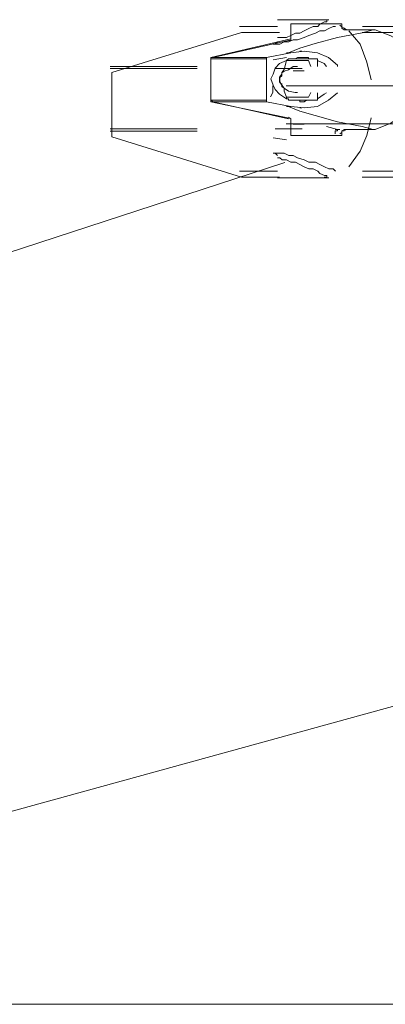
# Model space of a CAD drawing. Extents: x 44 to 177, y -263 to -14.
# Tile 60 of 256: x 88.51 to 91.61, y -189.9 to -181.54. Entities that reach past the tile are written whole.
import ezdxf

# ---------------------------------------------------------------- set-up
doc = ezdxf.new("R2010")
doc.units = 0
doc.header["$MEASUREMENT"] = 0
doc.layers.add('Livello 1', color=7, linetype='Continuous', lineweight=0)

# ---------------------------------------------------------------- blocks, each defined once
blk = doc.blocks.new('Block_0')
at = {"layer": 'Livello 1', "color": 250, "lineweight": 9, "true_color": 0x333333}
for points, knots in [([(90.6982, -181.5923), (90.6982, -181.5923), (90.6792, -181.5923), (90.6792, -181.5923), (90.6792, -181.5923), (90.5472, -181.5923), (90.5472, -181.5923), (90.5472, -181.5923), (90.4522, -181.5923), (90.4522, -181.5923), (90.4522, -181.5923), (90.3952, -181.5923), (90.3952, -181.5923), (90.3952, -181.5923), (90.3762, -181.5923), (90.3762, -181.5923)], [0, 0, 0, 0, 1, 1, 1, 2, 2, 2, 3, 3, 3, 4, 4, 4, 5, 5, 5, 5]), ([(91.1902, -181.5923), (91.1902, -181.5923), (91.1712, -181.5923), (91.1712, -181.5923), (91.1712, -181.5923), (91.1342, -181.6113), (91.1342, -181.6113), (91.1342, -181.6113), (91.0962, -181.6303), (91.0962, -181.6303), (91.0962, -181.6303), (91.0582, -181.6303), (91.0582, -181.6303), (91.0582, -181.6303), (91.0202, -181.6493), (91.0202, -181.6493), (91.0202, -181.6493), (90.9632, -181.6683), (90.9632, -181.6683), (90.9632, -181.6683), (90.9252, -181.6863), (90.9252, -181.6863), (90.9252, -181.6863), (90.8682, -181.7053), (90.8682, -181.7053), (90.8682, -181.7053), (90.8312, -181.7053), (90.8312, -181.7053), (90.8312, -181.7053), (90.7932, -181.7243), (90.7932, -181.7243), (90.7932, -181.7243), (90.7552, -181.7243), (90.7552, -181.7243), (90.7552, -181.7243), (90.7172, -181.7433), (90.7172, -181.7433), (90.7172, -181.7433), (90.6982, -181.7433), (90.6982, -181.7433), (90.6982, -181.7433), (90.6792, -181.7433), (90.6792, -181.7433), (90.6792, -181.7433), (90.6602, -181.7433), (90.6602, -181.7433), (90.6602, -181.7433), (90.6792, -181.7433), (90.6792, -181.7433), (90.6792, -181.7433), (90.6982, -181.7243), (90.6982, -181.7243)], [0, 0, 0, 0, 1, 1, 1, 2, 2, 2, 3, 3, 3, 4, 4, 4, 5, 5, 5, 6, 6, 6, 7, 7, 7, 8, 8, 8, 9, 9, 9, 10, 10, 10, 11, 11, 11, 12, 12, 12, 13, 13, 13, 14, 14, 14, 15, 15, 15, 16, 16, 16, 17, 17, 17, 17]), ([(91.1342, -181.5353), (91.1342, -181.5353), (91.1342, -181.5353), (91.1342, -181.5353), (91.1342, -181.5353), (91.0962, -181.5353), (91.0962, -181.5353), (91.0962, -181.5353), (91.0392, -181.5353), (91.0392, -181.5353), (91.0392, -181.5353), (90.9632, -181.5353), (90.9632, -181.5353), (90.9632, -181.5353), (90.8872, -181.5353), (90.8872, -181.5353), (90.8872, -181.5353), (90.8122, -181.5353), (90.8122, -181.5353), (90.8122, -181.5353), (90.7362, -181.5353), (90.7362, -181.5353), (90.7362, -181.5353), (90.7172, -181.5353), (90.7172, -181.5353), (90.7172, -181.5353), (90.6982, -181.5353), (90.6982, -181.5353)], [0, 0, 0, 0, 1, 1, 1, 2, 2, 2, 3, 3, 3, 4, 4, 4, 5, 5, 5, 6, 6, 6, 7, 7, 7, 8, 8, 8, 9, 9, 9, 9]), ([(90.6982, -181.6863), (90.6982, -181.6863), (90.6982, -181.6863), (90.6982, -181.6863), (90.6982, -181.6863), (90.7172, -181.6863), (90.7172, -181.6863), (90.7172, -181.6863), (90.7362, -181.6863), (90.7362, -181.6863), (90.7362, -181.6863), (90.7552, -181.6863), (90.7552, -181.6863), (90.7552, -181.6863), (90.7742, -181.6863), (90.7742, -181.6863), (90.7742, -181.6863), (90.8122, -181.6683), (90.8122, -181.6683), (90.8122, -181.6683), (90.8492, -181.6493), (90.8492, -181.6493), (90.8492, -181.6493), (90.8872, -181.6493), (90.8872, -181.6493), (90.8872, -181.6493), (90.9252, -181.6303), (90.9252, -181.6303), (90.9252, -181.6303), (90.9632, -181.6113), (90.9632, -181.6113), (90.9632, -181.6113), (91.0012, -181.5923), (91.0012, -181.5923), (91.0012, -181.5923), (91.0392, -181.5923), (91.0392, -181.5923), (91.0392, -181.5923), (91.0582, -181.5733), (91.0582, -181.5733), (91.0582, -181.5733), (91.0962, -181.5543), (91.0962, -181.5543), (91.0962, -181.5543), (91.1152, -181.5543), (91.1152, -181.5543), (91.1152, -181.5543), (91.1152, -181.5353), (91.1152, -181.5353)], [0, 0, 0, 0, 1, 1, 1, 2, 2, 2, 3, 3, 3, 4, 4, 4, 5, 5, 5, 6, 6, 6, 7, 7, 7, 8, 8, 8, 9, 9, 9, 10, 10, 10, 11, 11, 11, 12, 12, 12, 13, 13, 13, 14, 14, 14, 15, 15, 15, 16, 16, 16, 16]), ([(90.8296, -181.5692), (90.8296, -181.5692), (90.8296, -181.5692), (90.8296, -181.5692), (90.8296, -181.5692), (90.8106, -181.5692), (90.8106, -181.5692), (90.8106, -181.5692), (90.8106, -181.5822), (90.8106, -181.5822)], [0, 0, 0, 0, 1, 1, 1, 2, 2, 2, 3, 3, 3, 3]), ([(90.83, -181.5694), (90.83, -181.5694), (90.848, -181.5694), (90.848, -181.5694), (90.848, -181.5694), (90.867, -181.5694), (90.867, -181.5694), (90.867, -181.5694), (90.924, -181.5694), (90.924, -181.5694), (90.924, -181.5694), (90.999, -181.5694), (90.999, -181.5694), (90.999, -181.5694), (91.075, -181.5694), (91.075, -181.5694), (91.075, -181.5694), (91.15, -181.5694), (91.15, -181.5694), (91.15, -181.5694), (91.188, -181.5694), (91.188, -181.5694), (91.188, -181.5694), (91.226, -181.5694), (91.226, -181.5694)], [0, 0, 0, 0, 1, 1, 1, 2, 2, 2, 3, 3, 3, 4, 4, 4, 5, 5, 5, 6, 6, 6, 7, 7, 7, 8, 8, 8, 8]), ([(91.2446, -181.5822), (91.2446, -181.5822), (91.2446, -181.5692), (91.2446, -181.5692), (91.2446, -181.5692), (91.2256, -181.5692), (91.2256, -181.5692)], [0, 0, 0, 0, 1, 1, 1, 2, 2, 2, 2]), ([(91.226, -181.5824), (91.226, -181.5824), (91.245, -181.5954), (91.245, -181.5954), (91.245, -181.5954), (91.245, -181.6084), (91.245, -181.6084), (91.245, -181.6084), (91.264, -181.6214), (91.264, -181.6214), (91.264, -181.6214), (91.283, -181.6214), (91.283, -181.6214), (91.283, -181.6214), (91.302, -181.6214), (91.302, -181.6214)], [0, 0, 0, 0, 1, 1, 1, 2, 2, 2, 3, 3, 3, 4, 4, 4, 5, 5, 5, 5]), ([(91.2826, -181.6212), (91.2826, -181.6212), (91.2826, -181.6212), (91.2826, -181.6212), (91.2826, -181.6212), (91.2636, -181.6082), (91.2636, -181.6082), (91.2636, -181.6082), (91.2446, -181.5952), (91.2446, -181.5952), (91.2446, -181.5952), (91.2446, -181.5822), (91.2446, -181.5822)], [0, 0, 0, 0, 1, 1, 1, 2, 2, 2, 3, 3, 3, 4, 4, 4, 4]), ([(97.3452, -181.5923), (97.3452, -181.5923), (97.0422, -181.5923), (97.0422, -181.5923), (97.0422, -181.5923), (96.3792, -181.5923), (96.3792, -181.5923), (96.3792, -181.5923), (95.7542, -181.5923), (95.7542, -181.5923), (95.7542, -181.5923), (95.1672, -181.5923), (95.1672, -181.5923), (95.1672, -181.5923), (94.5992, -181.5923), (94.5992, -181.5923), (94.5992, -181.5923), (94.0692, -181.5923), (94.0692, -181.5923), (94.0692, -181.5923), (93.5762, -181.5923), (93.5762, -181.5923), (93.5762, -181.5923), (93.1032, -181.5923), (93.1032, -181.5923), (93.1032, -181.5923), (92.6672, -181.5923), (92.6672, -181.5923), (92.6672, -181.5923), (92.2892, -181.5923), (92.2892, -181.5923), (92.2892, -181.5923), (91.9292, -181.5923), (91.9292, -181.5923), (91.9292, -181.5923), (91.6072, -181.5923), (91.6072, -181.5923), (91.6072, -181.5923), (91.4182, -181.5923), (91.4182, -181.5923)], [0, 0, 0, 0, 1, 1, 1, 2, 2, 2, 3, 3, 3, 4, 4, 4, 5, 5, 5, 6, 6, 6, 7, 7, 7, 8, 8, 8, 9, 9, 9, 10, 10, 10, 11, 11, 11, 12, 12, 12, 13, 13, 13, 13]), ([(90.7142, -181.6449), (90.7142, -181.6449), (90.6762, -181.6449), (90.6762, -181.6449), (90.6762, -181.6449), (90.5622, -181.6449), (90.5622, -181.6449), (90.5622, -181.6449), (90.4862, -181.6449), (90.4862, -181.6449), (90.4862, -181.6449), (90.4292, -181.6449), (90.4292, -181.6449), (90.4292, -181.6449), (90.3922, -181.6449), (90.3922, -181.6449)], [0, 0, 0, 0, 1, 1, 1, 2, 2, 2, 3, 3, 3, 4, 4, 4, 5, 5, 5, 5]), ([(90.773, -181.8164), (90.773, -181.8164), (90.792, -181.8164), (90.792, -181.8164), (90.792, -181.8164), (90.886, -181.7774), (90.886, -181.7774), (90.886, -181.7774), (91.018, -181.7384), (91.018, -181.7384), (91.018, -181.7384), (91.207, -181.6864), (91.207, -181.6864), (91.207, -181.6864), (91.415, -181.6474), (91.415, -181.6474)], [0, 0, 0, 0, 1, 1, 1, 2, 2, 2, 3, 3, 3, 4, 4, 4, 5, 5, 5, 5]), ([(90.8106, -181.6862), (90.8106, -181.6862), (90.8106, -181.6992), (90.8106, -181.6992), (90.8106, -181.6992), (90.8106, -181.7122), (90.8106, -181.7122), (90.8106, -181.7122), (90.7916, -181.7122), (90.7916, -181.7122)], [0, 0, 0, 0, 1, 1, 1, 2, 2, 2, 3, 3, 3, 3]), ([(91.3016, -181.6212), (91.3016, -181.6212), (91.3016, -181.6212), (91.3016, -181.6212), (91.3016, -181.6212), (91.2826, -181.6212), (91.2826, -181.6212)], [0, 0, 0, 0, 1, 1, 1, 2, 2, 2, 2]), ([(91.3042, -181.6303), (91.3042, -181.6303), (91.3992, -181.7433), (91.3992, -181.7433), (91.3992, -181.7433), (91.4552, -181.8953), (91.4552, -181.8953), (91.4552, -181.8953), (91.4932, -182.0463), (91.4932, -182.0463)], [0, 0, 0, 0, 1, 1, 1, 2, 2, 2, 3, 3, 3, 3]), ([(97.3662, -181.6449), (97.3662, -181.6449), (97.0822, -181.6449), (97.0822, -181.6449), (97.0822, -181.6449), (96.4192, -181.6449), (96.4192, -181.6449), (96.4192, -181.6449), (95.7932, -181.6449), (95.7932, -181.6449), (95.7932, -181.6449), (95.1872, -181.6449), (95.1872, -181.6449), (95.1872, -181.6449), (94.6182, -181.6449), (94.6182, -181.6449), (94.6182, -181.6449), (94.0872, -181.6449), (94.0872, -181.6449), (94.0872, -181.6449), (93.5952, -181.6449), (93.5952, -181.6449), (93.5952, -181.6449), (93.1212, -181.6449), (93.1212, -181.6449), (93.1212, -181.6449), (92.7042, -181.6449), (92.7042, -181.6449), (92.7042, -181.6449), (92.3062, -181.6449), (92.3062, -181.6449), (92.3062, -181.6449), (91.9462, -181.6449), (91.9462, -181.6449), (91.9462, -181.6449), (91.6232, -181.6449), (91.6232, -181.6449), (91.6232, -181.6449), (91.4152, -181.6449), (91.4152, -181.6449)], [0, 0, 0, 0, 1, 1, 1, 2, 2, 2, 3, 3, 3, 4, 4, 4, 5, 5, 5, 6, 6, 6, 7, 7, 7, 8, 8, 8, 9, 9, 9, 10, 10, 10, 11, 11, 11, 12, 12, 12, 13, 13, 13, 13]), ([(91.528, -181.6214), (91.528, -181.6214), (91.528, -181.6214), (91.528, -181.6214), (91.528, -181.6214), (91.509, -181.6214), (91.509, -181.6214)], [0, 0, 0, 0, 1, 1, 1, 2, 2, 2, 2]), ([(91.906, -181.9334), (91.906, -181.9334), (91.868, -181.8294), (91.868, -181.8294), (91.868, -181.8294), (91.773, -181.7384), (91.773, -181.7384), (91.773, -181.7384), (91.66, -181.6734), (91.66, -181.6734), (91.66, -181.6734), (91.528, -181.6214), (91.528, -181.6214)], [0, 0, 0, 0, 1, 1, 1, 2, 2, 2, 3, 3, 3, 4, 4, 4, 4]), ([(90.1306, -181.8552), (90.1306, -181.8552), (90.1306, -181.8552), (90.1306, -181.8552), (90.1306, -181.8552), (90.1306, -181.8682), (90.1306, -181.8682)], [0, 0, 0, 0, 1, 1, 1, 2, 2, 2, 2]), ([(90.131, -181.8684), (90.131, -181.8684), (90.131, -181.8684), (90.131, -181.8684), (90.131, -181.8684), (90.131, -181.8554), (90.131, -181.8554), (90.131, -181.8554), (90.15, -181.8554), (90.15, -181.8554)], [0, 0, 0, 0, 1, 1, 1, 2, 2, 2, 3, 3, 3, 3]), ([(90.603, -181.8554), (90.603, -181.8554), (90.603, -181.8554), (90.603, -181.8554), (90.603, -181.8554), (90.603, -181.8684), (90.603, -181.8684)], [0, 0, 0, 0, 1, 1, 1, 2, 2, 2, 2]), ([(91.207, -181.9334), (91.207, -181.9334), (91.207, -181.9204), (91.207, -181.9204), (91.207, -181.9204), (91.132, -181.8554), (91.132, -181.8554), (91.132, -181.8554), (91.037, -181.8164), (91.037, -181.8164), (91.037, -181.8164), (90.924, -181.8034), (90.924, -181.8034), (90.924, -181.8034), (90.811, -181.8164), (90.811, -181.8164)], [0, 0, 0, 0, 1, 1, 1, 2, 2, 2, 3, 3, 3, 4, 4, 4, 5, 5, 5, 5]), ([(90.962, -181.8684), (90.962, -181.8684), (90.962, -181.8554), (90.962, -181.8554), (90.962, -181.8554), (90.943, -181.8554), (90.943, -181.8554), (90.943, -181.8554), (90.924, -181.8554), (90.924, -181.8554), (90.924, -181.8554), (90.905, -181.8554), (90.905, -181.8554), (90.905, -181.8554), (90.886, -181.8554), (90.886, -181.8554), (90.886, -181.8554), (90.867, -181.8554), (90.867, -181.8554), (90.867, -181.8554), (90.848, -181.8684), (90.848, -181.8684)], [0, 0, 0, 0, 1, 1, 1, 2, 2, 2, 3, 3, 3, 4, 4, 4, 5, 5, 5, 6, 6, 6, 7, 7, 7, 7]), ([(89.2782, -181.9323), (89.2782, -181.9323), (89.2782, -181.9323), (89.2782, -181.9323), (89.2782, -181.9323), (89.3162, -181.9323), (89.3162, -181.9323), (89.3162, -181.9323), (89.3722, -181.9323), (89.3722, -181.9323), (89.3722, -181.9323), (89.4862, -181.9323), (89.4862, -181.9323), (89.4862, -181.9323), (89.6192, -181.9323), (89.6192, -181.9323), (89.6192, -181.9323), (89.8082, -181.9323), (89.8082, -181.9323), (89.8082, -181.9323), (90.0162, -181.9323), (90.0162, -181.9323)], [0, 0, 0, 0, 1, 1, 1, 2, 2, 2, 3, 3, 3, 4, 4, 4, 5, 5, 5, 6, 6, 6, 7, 7, 7, 7]), ([(90.773, -181.8814), (90.773, -181.8814), (90.716, -181.9074), (90.716, -181.9074), (90.716, -181.9074), (90.678, -181.9464), (90.678, -181.9464), (90.678, -181.9464), (90.66, -181.9984), (90.66, -181.9984), (90.66, -181.9984), (90.641, -182.0374), (90.641, -182.0374), (90.641, -182.0374), (90.66, -182.0904), (90.66, -182.0904), (90.66, -182.0904), (90.678, -182.1294), (90.678, -182.1294), (90.678, -182.1294), (90.716, -182.1684), (90.716, -182.1684), (90.716, -182.1684), (90.773, -182.2074), (90.773, -182.2074)], [0, 0, 0, 0, 1, 1, 1, 2, 2, 2, 3, 3, 3, 4, 4, 4, 5, 5, 5, 6, 6, 6, 7, 7, 7, 8, 8, 8, 8]), ([(90.7536, -181.9732), (90.7536, -181.9732), (90.7916, -181.9602), (90.7916, -181.9602), (90.7916, -181.9602), (90.8296, -181.9342), (90.8296, -181.9342), (90.8296, -181.9342), (90.8676, -181.9342), (90.8676, -181.9342)], [0, 0, 0, 0, 1, 1, 1, 2, 2, 2, 3, 3, 3, 3]), ([(90.773, -181.8814), (90.773, -181.8814), (90.773, -181.8814), (90.773, -181.8814), (90.773, -181.8814), (90.792, -181.8684), (90.792, -181.8684), (90.792, -181.8684), (90.811, -181.8684), (90.811, -181.8684)], [0, 0, 0, 0, 1, 1, 1, 2, 2, 2, 3, 3, 3, 3]), ([(90.848, -181.8684), (90.848, -181.8684), (90.924, -181.8684), (90.924, -181.8684), (90.924, -181.8684), (90.962, -181.8684), (90.962, -181.8684)], [0, 0, 0, 0, 1, 1, 1, 2, 2, 2, 2]), ([(91.018, -181.8684), (91.018, -181.8684), (91.018, -181.8684), (91.018, -181.8684), (91.018, -181.8684), (91.037, -181.8684), (91.037, -181.8684), (91.037, -181.8684), (91.037, -181.8814), (91.037, -181.8814)], [0, 0, 0, 0, 1, 1, 1, 2, 2, 2, 3, 3, 3, 3]), ([(91.113, -181.9334), (91.113, -181.9334), (91.094, -181.9074), (91.094, -181.9074), (91.094, -181.9074), (91.037, -181.8814), (91.037, -181.8814)], [0, 0, 0, 0, 1, 1, 1, 2, 2, 2, 2]), ([(90.0162, -181.9513), (90.0162, -181.9513), (89.7892, -181.9513), (89.7892, -181.9513), (89.7892, -181.9513), (89.6192, -181.9513), (89.6192, -181.9513), (89.6192, -181.9513), (89.4672, -181.9513), (89.4672, -181.9513), (89.4672, -181.9513), (89.3722, -181.9513), (89.3722, -181.9513), (89.3722, -181.9513), (89.2972, -181.9513), (89.2972, -181.9513), (89.2972, -181.9513), (89.2782, -181.9513), (89.2782, -181.9513)], [0, 0, 0, 0, 1, 1, 1, 2, 2, 2, 3, 3, 3, 4, 4, 4, 5, 5, 5, 6, 6, 6, 6]), ([(89.2922, -181.9849), (89.2922, -181.9849), (89.2922, -181.9849), (89.2922, -181.9849), (89.2922, -181.9849), (89.2922, -182.0029), (89.2922, -182.0029)], [0, 0, 0, 0, 1, 1, 1, 2, 2, 2, 2]), ([(90.754, -181.9594), (90.754, -181.9594), (90.735, -181.9854), (90.735, -181.9854), (90.735, -181.9854), (90.735, -181.9984), (90.735, -181.9984), (90.735, -181.9984), (90.716, -182.0244), (90.716, -182.0244), (90.716, -182.0244), (90.716, -182.0374), (90.716, -182.0374), (90.716, -182.0374), (90.716, -182.0644), (90.716, -182.0644), (90.716, -182.0644), (90.735, -182.0904), (90.735, -182.0904), (90.735, -182.0904), (90.735, -182.1034), (90.735, -182.1034), (90.735, -182.1034), (90.754, -182.1164), (90.754, -182.1164)], [0, 0, 0, 0, 1, 1, 1, 2, 2, 2, 3, 3, 3, 4, 4, 4, 5, 5, 5, 6, 6, 6, 7, 7, 7, 8, 8, 8, 8]), ([(90.7166, -182.0642), (90.7166, -182.0642), (90.7166, -182.0512), (90.7166, -182.0512), (90.7166, -182.0512), (90.7166, -182.0382), (90.7166, -182.0382), (90.7166, -182.0382), (90.7166, -182.0252), (90.7166, -182.0252), (90.7166, -182.0252), (90.7346, -182.0122), (90.7346, -182.0122), (90.7346, -182.0122), (90.7346, -181.9992), (90.7346, -181.9992), (90.7346, -181.9992), (90.7346, -181.9862), (90.7346, -181.9862), (90.7346, -181.9862), (90.7536, -181.9732), (90.7536, -181.9732)], [0, 0, 0, 0, 1, 1, 1, 2, 2, 2, 3, 3, 3, 4, 4, 4, 5, 5, 5, 6, 6, 6, 7, 7, 7, 7]), ([(90.6572, -182.0979), (90.6572, -182.0979), (90.6572, -182.1549), (90.6572, -182.1549), (90.6572, -182.1549), (90.6382, -182.1919), (90.6382, -182.1919)], [0, 0, 0, 0, 1, 1, 1, 2, 2, 2, 2]), ([(90.8676, -182.1552), (90.8676, -182.1552), (90.8486, -182.1552), (90.8486, -182.1552), (90.8486, -182.1552), (90.7916, -182.1422), (90.7916, -182.1422), (90.7916, -182.1422), (90.7536, -182.1162), (90.7536, -182.1162), (90.7536, -182.1162), (90.7346, -182.0902), (90.7346, -182.0902), (90.7346, -182.0902), (90.7166, -182.0642), (90.7166, -182.0642)], [0, 0, 0, 0, 1, 1, 1, 2, 2, 2, 3, 3, 3, 4, 4, 4, 5, 5, 5, 5]), ([(96.1342, -182.0979), (96.1342, -182.0979), (95.8882, -182.0979), (95.8882, -182.0979), (95.8882, -182.0979), (95.6802, -182.0979), (95.6802, -182.0979), (95.6802, -182.0979), (95.5092, -182.0979), (95.5092, -182.0979), (95.5092, -182.0979), (95.3192, -182.0979), (95.3192, -182.0979), (95.3192, -182.0979), (94.9212, -182.0979), (94.9212, -182.0979), (94.9212, -182.0979), (94.5422, -182.0979), (94.5422, -182.0979), (94.5422, -182.0979), (93.8982, -182.0979), (93.8982, -182.0979), (93.8982, -182.0979), (93.3292, -182.0979), (93.3292, -182.0979), (93.3292, -182.0979), (92.8742, -182.0979), (92.8742, -182.0979), (92.8742, -182.0979), (92.4382, -182.0979), (92.4382, -182.0979), (92.4382, -182.0979), (92.0592, -182.0979), (92.0592, -182.0979), (92.0592, -182.0979), (91.9272, -182.0979), (91.9272, -182.0979), (91.9272, -182.0979), (91.7562, -182.0979), (91.7562, -182.0979), (91.7562, -182.0979), (91.5482, -182.0979), (91.5482, -182.0979), (91.5482, -182.0979), (91.3202, -182.0979), (91.3202, -182.0979), (91.3202, -182.0979), (91.0552, -182.0979), (91.0552, -182.0979), (91.0552, -182.0979), (90.7712, -182.0979), (90.7712, -182.0979)], [0, 0, 0, 0, 1, 1, 1, 2, 2, 2, 3, 3, 3, 4, 4, 4, 5, 5, 5, 6, 6, 6, 7, 7, 7, 8, 8, 8, 9, 9, 9, 10, 10, 10, 11, 11, 11, 12, 12, 12, 13, 13, 13, 14, 14, 14, 15, 15, 15, 16, 16, 16, 17, 17, 17, 17]), ([(90.773, -182.1944), (90.773, -182.1944), (90.754, -182.1424), (90.754, -182.1424), (90.754, -182.1424), (90.754, -182.1164), (90.754, -182.1164)], [0, 0, 0, 0, 1, 1, 1, 2, 2, 2, 2]), ([(90.811, -182.2724), (90.811, -182.2724), (90.924, -182.2854), (90.924, -182.2854), (90.924, -182.2854), (91.037, -182.2724), (91.037, -182.2724), (91.037, -182.2724), (91.132, -182.2204), (91.132, -182.2204), (91.132, -182.2204), (91.207, -182.1554), (91.207, -182.1554)], [0, 0, 0, 0, 1, 1, 1, 2, 2, 2, 3, 3, 3, 4, 4, 4, 4]), ([(91.037, -182.2074), (91.037, -182.2074), (91.094, -182.1684), (91.094, -182.1684), (91.094, -182.1684), (91.113, -182.1554), (91.113, -182.1554)], [0, 0, 0, 0, 1, 1, 1, 2, 2, 2, 2]), ([(91.528, -182.4674), (91.528, -182.4674), (91.66, -182.4154), (91.66, -182.4154), (91.66, -182.4154), (91.773, -182.3374), (91.773, -182.3374), (91.773, -182.3374), (91.868, -182.2464), (91.868, -182.2464), (91.868, -182.2464), (91.906, -182.1554), (91.906, -182.1554)], [0, 0, 0, 0, 1, 1, 1, 2, 2, 2, 3, 3, 3, 4, 4, 4, 4]), ([(90.1306, -182.2202), (90.1306, -182.2202), (90.1306, -182.2202), (90.1306, -182.2202), (90.1306, -182.2202), (90.1306, -182.2332), (90.1306, -182.2332)], [0, 0, 0, 0, 1, 1, 1, 2, 2, 2, 2]), ([(90.15, -182.2334), (90.15, -182.2334), (90.15, -182.2334), (90.15, -182.2334), (90.15, -182.2334), (90.131, -182.2204), (90.131, -182.2204)], [0, 0, 0, 0, 1, 1, 1, 2, 2, 2, 2]), ([(90.603, -182.2204), (90.603, -182.2204), (90.603, -182.2204), (90.603, -182.2204), (90.603, -182.2204), (90.603, -182.2334), (90.603, -182.2334)], [0, 0, 0, 0, 1, 1, 1, 2, 2, 2, 2]), ([(90.811, -182.2204), (90.811, -182.2204), (90.811, -182.2204), (90.811, -182.2204), (90.811, -182.2204), (90.792, -182.2204), (90.792, -182.2204), (90.792, -182.2204), (90.792, -182.2074), (90.792, -182.2074), (90.792, -182.2074), (90.773, -182.2074), (90.773, -182.2074)], [0, 0, 0, 0, 1, 1, 1, 2, 2, 2, 3, 3, 3, 4, 4, 4, 4]), ([(91.415, -182.4414), (91.415, -182.4414), (91.207, -182.4024), (91.207, -182.4024), (91.207, -182.4024), (91.018, -182.3504), (91.018, -182.3504), (91.018, -182.3504), (90.886, -182.3114), (90.886, -182.3114), (90.886, -182.3114), (90.792, -182.2724), (90.792, -182.2724), (90.792, -182.2724), (90.773, -182.2724), (90.773, -182.2724)], [0, 0, 0, 0, 1, 1, 1, 2, 2, 2, 3, 3, 3, 4, 4, 4, 5, 5, 5, 5]), ([(90.962, -182.2204), (90.962, -182.2204), (90.905, -182.2204), (90.905, -182.2204), (90.905, -182.2204), (90.848, -182.2204), (90.848, -182.2204)], [0, 0, 0, 0, 1, 1, 1, 2, 2, 2, 2]), ([(90.848, -182.2204), (90.848, -182.2204), (90.867, -182.2204), (90.867, -182.2204), (90.867, -182.2204), (90.886, -182.2204), (90.886, -182.2204), (90.886, -182.2204), (90.886, -182.2334), (90.886, -182.2334), (90.886, -182.2334), (90.905, -182.2334), (90.905, -182.2334), (90.905, -182.2334), (90.924, -182.2334), (90.924, -182.2334), (90.924, -182.2334), (90.943, -182.2204), (90.943, -182.2204), (90.943, -182.2204), (90.962, -182.2204), (90.962, -182.2204)], [0, 0, 0, 0, 1, 1, 1, 2, 2, 2, 3, 3, 3, 4, 4, 4, 5, 5, 5, 6, 6, 6, 7, 7, 7, 7]), ([(91.037, -182.2074), (91.037, -182.2074), (91.037, -182.2074), (91.037, -182.2074), (91.037, -182.2074), (91.037, -182.2204), (91.037, -182.2204), (91.037, -182.2204), (91.018, -182.2204), (91.018, -182.2204)], [0, 0, 0, 0, 1, 1, 1, 2, 2, 2, 3, 3, 3, 3]), ([(90.7916, -182.3632), (90.7916, -182.3632), (90.7916, -182.3632), (90.7916, -182.3632), (90.7916, -182.3632), (90.8106, -182.3762), (90.8106, -182.3762), (90.8106, -182.3762), (90.8106, -182.3892), (90.8106, -182.3892)], [0, 0, 0, 0, 1, 1, 1, 2, 2, 2, 3, 3, 3, 3]), ([(90.7712, -182.4189), (90.7712, -182.4189), (91.0172, -182.4189), (91.0172, -182.4189), (91.0172, -182.4189), (91.2632, -182.4189), (91.2632, -182.4189), (91.2632, -182.4189), (91.4532, -182.4189), (91.4532, -182.4189), (91.4532, -182.4189), (91.6232, -182.4189), (91.6232, -182.4189), (91.6232, -182.4189), (91.7752, -182.4189), (91.7752, -182.4189), (91.7752, -182.4189), (91.9272, -182.4189), (91.9272, -182.4189), (91.9272, -182.4189), (92.0782, -182.4189), (92.0782, -182.4189), (92.0782, -182.4189), (92.5332, -182.4189), (92.5332, -182.4189), (92.5332, -182.4189), (93.0262, -182.4189), (93.0262, -182.4189), (93.0262, -182.4189), (93.4812, -182.4189), (93.4812, -182.4189), (93.4812, -182.4189), (93.9362, -182.4189), (93.9362, -182.4189), (93.9362, -182.4189), (94.3912, -182.4189), (94.3912, -182.4189), (94.3912, -182.4189), (94.5802, -182.4189), (94.5802, -182.4189), (94.5802, -182.4189), (94.8272, -182.4189), (94.8272, -182.4189), (94.8272, -182.4189), (95.1492, -182.4189), (95.1492, -182.4189), (95.1492, -182.4189), (95.5282, -182.4189), (95.5282, -182.4189), (95.5282, -182.4189), (96.0022, -182.4189), (96.0022, -182.4189), (96.0022, -182.4189), (96.1342, -182.4189), (96.1342, -182.4189)], [0, 0, 0, 0, 1, 1, 1, 2, 2, 2, 3, 3, 3, 4, 4, 4, 5, 5, 5, 6, 6, 6, 7, 7, 7, 8, 8, 8, 9, 9, 9, 10, 10, 10, 11, 11, 11, 12, 12, 12, 13, 13, 13, 14, 14, 14, 15, 15, 15, 16, 16, 16, 17, 17, 17, 18, 18, 18, 18]), ([(91.4932, -182.3683), (91.4932, -182.3683), (91.4552, -182.5193), (91.4552, -182.5193), (91.4552, -182.5193), (91.3992, -182.6513), (91.3992, -182.6513), (91.3992, -182.6513), (91.3042, -182.7843), (91.3042, -182.7843)], [0, 0, 0, 0, 1, 1, 1, 2, 2, 2, 3, 3, 3, 3]), ([(89.2782, -182.4623), (89.2782, -182.4623), (89.2782, -182.4623), (89.2782, -182.4623), (89.2782, -182.4623), (89.2972, -182.4623), (89.2972, -182.4623), (89.2972, -182.4623), (89.3722, -182.4623), (89.3722, -182.4623), (89.3722, -182.4623), (89.4672, -182.4623), (89.4672, -182.4623), (89.4672, -182.4623), (89.6192, -182.4623), (89.6192, -182.4623), (89.6192, -182.4623), (89.7892, -182.4623), (89.7892, -182.4623), (89.7892, -182.4623), (90.0162, -182.4623), (90.0162, -182.4623)], [0, 0, 0, 0, 1, 1, 1, 2, 2, 2, 3, 3, 3, 4, 4, 4, 5, 5, 5, 6, 6, 6, 7, 7, 7, 7]), ([(90.0162, -182.4813), (90.0162, -182.4813), (89.8082, -182.4813), (89.8082, -182.4813), (89.8082, -182.4813), (89.6192, -182.4813), (89.6192, -182.4813), (89.6192, -182.4813), (89.4862, -182.4813), (89.4862, -182.4813), (89.4862, -182.4813), (89.3722, -182.4813), (89.3722, -182.4813), (89.3722, -182.4813), (89.3162, -182.4813), (89.3162, -182.4813), (89.3162, -182.4813), (89.2782, -182.4813), (89.2782, -182.4813)], [0, 0, 0, 0, 1, 1, 1, 2, 2, 2, 3, 3, 3, 4, 4, 4, 5, 5, 5, 6, 6, 6, 6]), ([(89.2922, -182.5129), (89.2922, -182.5129), (89.2922, -182.5129), (89.2922, -182.5129), (89.2922, -182.5129), (89.2922, -182.5319), (89.2922, -182.5319)], [0, 0, 0, 0, 1, 1, 1, 2, 2, 2, 2]), ([(90.8106, -182.5062), (90.8106, -182.5062), (90.8106, -182.5062), (90.8106, -182.5062), (90.8106, -182.5062), (90.8106, -182.5192), (90.8106, -182.5192), (90.8106, -182.5192), (90.8296, -182.5192), (90.8296, -182.5192)], [0, 0, 0, 0, 1, 1, 1, 2, 2, 2, 3, 3, 3, 3]), ([(91.226, -182.5194), (91.226, -182.5194), (91.226, -182.5194), (91.226, -182.5194), (91.226, -182.5194), (91.188, -182.5194), (91.188, -182.5194), (91.188, -182.5194), (91.15, -182.5194), (91.15, -182.5194), (91.15, -182.5194), (91.075, -182.5194), (91.075, -182.5194), (91.075, -182.5194), (90.999, -182.5194), (90.999, -182.5194), (90.999, -182.5194), (90.924, -182.5194), (90.924, -182.5194), (90.924, -182.5194), (90.867, -182.5194), (90.867, -182.5194), (90.867, -182.5194), (90.848, -182.5194), (90.848, -182.5194), (90.848, -182.5194), (90.83, -182.5194), (90.83, -182.5194)], [0, 0, 0, 0, 1, 1, 1, 2, 2, 2, 3, 3, 3, 4, 4, 4, 5, 5, 5, 6, 6, 6, 7, 7, 7, 8, 8, 8, 9, 9, 9, 9]), ([(91.188, -182.5064), (91.188, -182.5064), (91.188, -182.4934), (91.188, -182.4934), (91.188, -182.4934), (91.188, -182.4804), (91.188, -182.4804), (91.188, -182.4804), (91.207, -182.4804), (91.207, -182.4804), (91.207, -182.4804), (91.207, -182.4674), (91.207, -182.4674), (91.207, -182.4674), (91.226, -182.4674), (91.226, -182.4674)], [0, 0, 0, 0, 1, 1, 1, 2, 2, 2, 3, 3, 3, 4, 4, 4, 5, 5, 5, 5]), ([(91.1886, -182.4672), (91.1886, -182.4672), (91.1886, -182.4672), (91.1886, -182.4672), (91.1886, -182.4672), (91.2066, -182.4672), (91.2066, -182.4672)], [0, 0, 0, 0, 1, 1, 1, 2, 2, 2, 2]), ([(91.2256, -182.5192), (91.2256, -182.5192), (91.2256, -182.5192), (91.2256, -182.5192), (91.2256, -182.5192), (91.2446, -182.5192), (91.2446, -182.5192), (91.2446, -182.5192), (91.2446, -182.5062), (91.2446, -182.5062)], [0, 0, 0, 0, 1, 1, 1, 2, 2, 2, 3, 3, 3, 3]), ([(91.302, -182.4674), (91.302, -182.4674), (91.283, -182.4674), (91.283, -182.4674), (91.283, -182.4674), (91.264, -182.4674), (91.264, -182.4674), (91.264, -182.4674), (91.245, -182.4804), (91.245, -182.4804), (91.245, -182.4804), (91.245, -182.4934), (91.245, -182.4934), (91.245, -182.4934), (91.226, -182.5064), (91.226, -182.5064)], [0, 0, 0, 0, 1, 1, 1, 2, 2, 2, 3, 3, 3, 4, 4, 4, 5, 5, 5, 5]), ([(91.2446, -182.5062), (91.2446, -182.5062), (91.2446, -182.4932), (91.2446, -182.4932), (91.2446, -182.4932), (91.2446, -182.4802), (91.2446, -182.4802), (91.2446, -182.4802), (91.2636, -182.4802), (91.2636, -182.4802), (91.2636, -182.4802), (91.2826, -182.4672), (91.2826, -182.4672), (91.2826, -182.4672), (91.3016, -182.4672), (91.3016, -182.4672)], [0, 0, 0, 0, 1, 1, 1, 2, 2, 2, 3, 3, 3, 4, 4, 4, 5, 5, 5, 5]), ([(91.302, -182.4674), (91.302, -182.4674), (91.302, -182.4674), (91.302, -182.4674), (91.302, -182.4674), (91.283, -182.4674), (91.283, -182.4674)], [0, 0, 0, 0, 1, 1, 1, 2, 2, 2, 2]), ([(91.509, -182.4674), (91.509, -182.4674), (91.509, -182.4674), (91.509, -182.4674), (91.509, -182.4674), (91.528, -182.4674), (91.528, -182.4674)], [0, 0, 0, 0, 1, 1, 1, 2, 2, 2, 2]), ([(90.6982, -182.6893), (90.6982, -182.6893), (90.6982, -182.6893), (90.6982, -182.6893), (90.6982, -182.6893), (90.6792, -182.6703), (90.6792, -182.6703), (90.6792, -182.6703), (90.6602, -182.6703), (90.6602, -182.6703), (90.6602, -182.6703), (90.6792, -182.6703), (90.6792, -182.6703), (90.6792, -182.6703), (90.6982, -182.6703), (90.6982, -182.6703), (90.6982, -182.6703), (90.7172, -182.6703), (90.7172, -182.6703), (90.7172, -182.6703), (90.7552, -182.6703), (90.7552, -182.6703), (90.7552, -182.6703), (90.7932, -182.6893), (90.7932, -182.6893), (90.7932, -182.6893), (90.8312, -182.6893), (90.8312, -182.6893), (90.8312, -182.6893), (90.8682, -182.7083), (90.8682, -182.7083), (90.8682, -182.7083), (90.9252, -182.7273), (90.9252, -182.7273), (90.9252, -182.7273), (90.9632, -182.7463), (90.9632, -182.7463), (90.9632, -182.7463), (91.0202, -182.7463), (91.0202, -182.7463), (91.0202, -182.7463), (91.0582, -182.7653), (91.0582, -182.7653), (91.0582, -182.7653), (91.0962, -182.7843), (91.0962, -182.7843), (91.0962, -182.7843), (91.1342, -182.8033), (91.1342, -182.8033), (91.1342, -182.8033), (91.1712, -182.8033), (91.1712, -182.8033), (91.1712, -182.8033), (91.1902, -182.8223), (91.1902, -182.8223)], [0, 0, 0, 0, 1, 1, 1, 2, 2, 2, 3, 3, 3, 4, 4, 4, 5, 5, 5, 6, 6, 6, 7, 7, 7, 8, 8, 8, 9, 9, 9, 10, 10, 10, 11, 11, 11, 12, 12, 12, 13, 13, 13, 14, 14, 14, 15, 15, 15, 16, 16, 16, 17, 17, 17, 18, 18, 18, 18]), ([(91.1152, -182.8783), (91.1152, -182.8783), (91.1152, -182.8593), (91.1152, -182.8593), (91.1152, -182.8593), (91.0962, -182.8593), (91.0962, -182.8593), (91.0962, -182.8593), (91.0582, -182.8413), (91.0582, -182.8413), (91.0582, -182.8413), (91.0392, -182.8223), (91.0392, -182.8223), (91.0392, -182.8223), (91.0012, -182.8033), (91.0012, -182.8033), (91.0012, -182.8033), (90.9632, -182.8033), (90.9632, -182.8033), (90.9632, -182.8033), (90.9252, -182.7843), (90.9252, -182.7843), (90.9252, -182.7843), (90.8872, -182.7653), (90.8872, -182.7653), (90.8872, -182.7653), (90.8492, -182.7463), (90.8492, -182.7463), (90.8492, -182.7463), (90.8122, -182.7463), (90.8122, -182.7463), (90.8122, -182.7463), (90.7742, -182.7273), (90.7742, -182.7273), (90.7742, -182.7273), (90.7552, -182.7273), (90.7552, -182.7273), (90.7552, -182.7273), (90.7362, -182.7273), (90.7362, -182.7273), (90.7362, -182.7273), (90.7172, -182.7083), (90.7172, -182.7083), (90.7172, -182.7083), (90.6982, -182.7083), (90.6982, -182.7083)], [0, 0, 0, 0, 1, 1, 1, 2, 2, 2, 3, 3, 3, 4, 4, 4, 5, 5, 5, 6, 6, 6, 7, 7, 7, 8, 8, 8, 9, 9, 9, 10, 10, 10, 11, 11, 11, 12, 12, 12, 13, 13, 13, 14, 14, 14, 15, 15, 15, 15]), ([(90.3762, -182.8223), (90.3762, -182.8223), (90.3762, -182.8223), (90.3762, -182.8223), (90.3762, -182.8223), (90.3952, -182.8223), (90.3952, -182.8223), (90.3952, -182.8223), (90.4522, -182.8223), (90.4522, -182.8223), (90.4522, -182.8223), (90.5472, -182.8223), (90.5472, -182.8223), (90.5472, -182.8223), (90.6792, -182.8223), (90.6792, -182.8223), (90.6792, -182.8223), (90.6982, -182.8223), (90.6982, -182.8223)], [0, 0, 0, 0, 1, 1, 1, 2, 2, 2, 3, 3, 3, 4, 4, 4, 5, 5, 5, 6, 6, 6, 6]), ([(91.4182, -182.8223), (91.4182, -182.8223), (91.6072, -182.8223), (91.6072, -182.8223), (91.6072, -182.8223), (91.9292, -182.8223), (91.9292, -182.8223), (91.9292, -182.8223), (92.2892, -182.8223), (92.2892, -182.8223), (92.2892, -182.8223), (92.6672, -182.8223), (92.6672, -182.8223), (92.6672, -182.8223), (93.1032, -182.8223), (93.1032, -182.8223), (93.1032, -182.8223), (93.5762, -182.8223), (93.5762, -182.8223), (93.5762, -182.8223), (94.0692, -182.8223), (94.0692, -182.8223), (94.0692, -182.8223), (94.5992, -182.8223), (94.5992, -182.8223), (94.5992, -182.8223), (95.1672, -182.8223), (95.1672, -182.8223), (95.1672, -182.8223), (95.7542, -182.8223), (95.7542, -182.8223), (95.7542, -182.8223), (96.3792, -182.8223), (96.3792, -182.8223), (96.3792, -182.8223), (97.0422, -182.8223), (97.0422, -182.8223), (97.0422, -182.8223), (97.3452, -182.8223), (97.3452, -182.8223)], [0, 0, 0, 0, 1, 1, 1, 2, 2, 2, 3, 3, 3, 4, 4, 4, 5, 5, 5, 6, 6, 6, 7, 7, 7, 8, 8, 8, 9, 9, 9, 10, 10, 10, 11, 11, 11, 12, 12, 12, 13, 13, 13, 13]), ([(90.3922, -182.8719), (90.3922, -182.8719), (90.3922, -182.8719), (90.3922, -182.8719), (90.3922, -182.8719), (90.4292, -182.8719), (90.4292, -182.8719), (90.4292, -182.8719), (90.4862, -182.8719), (90.4862, -182.8719), (90.4862, -182.8719), (90.5622, -182.8719), (90.5622, -182.8719), (90.5622, -182.8719), (90.6762, -182.8719), (90.6762, -182.8719), (90.6762, -182.8719), (90.7142, -182.8719), (90.7142, -182.8719)], [0, 0, 0, 0, 1, 1, 1, 2, 2, 2, 3, 3, 3, 4, 4, 4, 5, 5, 5, 6, 6, 6, 6]), ([(90.6982, -182.8783), (90.6982, -182.8783), (90.7172, -182.8783), (90.7172, -182.8783), (90.7172, -182.8783), (90.7362, -182.8783), (90.7362, -182.8783), (90.7362, -182.8783), (90.8122, -182.8783), (90.8122, -182.8783), (90.8122, -182.8783), (90.8872, -182.8783), (90.8872, -182.8783), (90.8872, -182.8783), (90.9632, -182.8783), (90.9632, -182.8783), (90.9632, -182.8783), (91.0392, -182.8783), (91.0392, -182.8783), (91.0392, -182.8783), (91.0962, -182.8783), (91.0962, -182.8783), (91.0962, -182.8783), (91.1342, -182.8783), (91.1342, -182.8783)], [0, 0, 0, 0, 1, 1, 1, 2, 2, 2, 3, 3, 3, 4, 4, 4, 5, 5, 5, 6, 6, 6, 7, 7, 7, 8, 8, 8, 8]), ([(91.1342, -182.8783), (91.1342, -182.8783), (91.1342, -182.8783), (91.1342, -182.8783), (91.1342, -182.8783), (91.1152, -182.8783), (91.1152, -182.8783)], [0, 0, 0, 0, 1, 1, 1, 2, 2, 2, 2]), ([(91.4152, -182.8719), (91.4152, -182.8719), (91.6232, -182.8719), (91.6232, -182.8719), (91.6232, -182.8719), (91.9462, -182.8719), (91.9462, -182.8719), (91.9462, -182.8719), (92.3062, -182.8719), (92.3062, -182.8719), (92.3062, -182.8719), (92.7042, -182.8719), (92.7042, -182.8719), (92.7042, -182.8719), (93.1212, -182.8719), (93.1212, -182.8719), (93.1212, -182.8719), (93.5952, -182.8719), (93.5952, -182.8719), (93.5952, -182.8719), (94.0872, -182.8719), (94.0872, -182.8719), (94.0872, -182.8719), (94.6182, -182.8719), (94.6182, -182.8719), (94.6182, -182.8719), (95.1872, -182.8719), (95.1872, -182.8719), (95.1872, -182.8719), (95.7932, -182.8719), (95.7932, -182.8719), (95.7932, -182.8719), (96.4192, -182.8719), (96.4192, -182.8719), (96.4192, -182.8719), (97.0822, -182.8719), (97.0822, -182.8719), (97.0822, -182.8719), (97.3662, -182.8719), (97.3662, -182.8719)], [0, 0, 0, 0, 1, 1, 1, 2, 2, 2, 3, 3, 3, 4, 4, 4, 5, 5, 5, 6, 6, 6, 7, 7, 7, 8, 8, 8, 9, 9, 9, 10, 10, 10, 11, 11, 11, 12, 12, 12, 13, 13, 13, 13]), ([(102.4127, -189.9006), (102.4127, -189.9006), (101.1037, -189.9006), (101.1037, -189.9006), (101.1037, -189.9006), (99.8137, -189.9006), (99.8137, -189.9006), (99.8137, -189.9006), (98.5237, -189.9006), (98.5237, -189.9006), (98.5237, -189.9006), (97.2527, -189.9006), (97.2527, -189.9006), (97.2527, -189.9006), (96.0007, -189.9006), (96.0007, -189.9006), (96.0007, -189.9006), (94.7677, -189.9006), (94.7677, -189.9006), (94.7677, -189.9006), (93.5537, -189.9006), (93.5537, -189.9006), (93.5537, -189.9006), (92.3587, -189.9006), (92.3587, -189.9006), (92.3587, -189.9006), (91.1827, -189.9006), (91.1827, -189.9006), (91.1827, -189.9006), (90.0257, -189.9006), (90.0257, -189.9006), (90.0257, -189.9006), (88.8867, -189.9006), (88.8867, -189.9006), (88.8867, -189.9006), (87.7677, -189.9006), (87.7677, -189.9006), (87.7677, -189.9006), (86.6677, -189.9006), (86.6677, -189.9006), (86.6677, -189.9006), (85.6047, -189.9006), (85.6047, -189.9006), (85.6047, -189.9006), (84.5617, -189.9006), (84.5617, -189.9006), (84.5617, -189.9006), (83.5377, -189.9006), (83.5377, -189.9006), (83.5377, -189.9006), (82.5317, -189.9006), (82.5317, -189.9006), (82.5317, -189.9006), (81.5837, -189.9006), (81.5837, -189.9006), (81.5837, -189.9006), (80.6347, -189.9006), (80.6347, -189.9006), (80.6347, -189.9006), (79.7247, -189.9006), (79.7247, -189.9006), (79.7247, -189.9006), (78.8517, -189.9006), (78.8517, -189.9006), (78.8517, -189.9006), (77.9977, -189.9006), (77.9977, -189.9006), (77.9977, -189.9006), (77.1827, -189.9006), (77.1827, -189.9006), (77.1827, -189.9006), (76.3857, -189.9006), (76.3857, -189.9006), (76.3857, -189.9006), (75.6457, -189.9006), (75.6457, -189.9006), (75.6457, -189.9006), (74.9247, -189.9006), (74.9247, -189.9006), (74.9247, -189.9006), (74.2227, -189.9006), (74.2227, -189.9006), (74.2227, -189.9006), (73.5777, -189.9006), (73.5777, -189.9006), (73.5777, -189.9006), (72.9517, -189.9006), (72.9517, -189.9006), (72.9517, -189.9006), (72.3637, -189.9006), (72.3637, -189.9006), (72.3637, -189.9006), (71.8137, -189.9006), (71.8137, -189.9006), (71.8137, -189.9006), (71.3017, -189.9006), (71.3017, -189.9006), (71.3017, -189.9006), (70.8277, -189.9006), (70.8277, -189.9006), (70.8277, -189.9006), (70.3907, -189.9006), (70.3907, -189.9006), (70.3907, -189.9006), (69.9927, -189.9006), (69.9927, -189.9006), (69.9927, -189.9006), (69.6137, -189.9006), (69.6137, -189.9006), (69.6137, -189.9006), (69.2907, -189.9006), (69.2907, -189.9006), (69.2907, -189.9006), (69.0057, -189.9006), (69.0057, -189.9006), (69.0057, -189.9006), (68.7407, -189.9006), (68.7407, -189.9006), (68.7407, -189.9006), (68.5317, -189.9006), (68.5317, -189.9006), (68.5317, -189.9006), (68.3617, -189.9006), (68.3617, -189.9006), (68.3617, -189.9006), (68.2287, -189.9006), (68.2287, -189.9006), (68.2287, -189.9006), (68.1337, -189.9006), (68.1337, -189.9006), (68.1337, -189.9006), (68.0767, -189.9006), (68.0767, -189.9006), (68.0767, -189.9006), (68.0387, -189.9006), (68.0387, -189.9006)], [0, 0, 0, 0, 1, 1, 1, 2, 2, 2, 3, 3, 3, 4, 4, 4, 5, 5, 5, 6, 6, 6, 7, 7, 7, 8, 8, 8, 9, 9, 9, 10, 10, 10, 11, 11, 11, 12, 12, 12, 13, 13, 13, 14, 14, 14, 15, 15, 15, 16, 16, 16, 17, 17, 17, 18, 18, 18, 19, 19, 19, 20, 20, 20, 21, 21, 21, 22, 22, 22, 23, 23, 23, 24, 24, 24, 25, 25, 25, 26, 26, 26, 27, 27, 27, 28, 28, 28, 29, 29, 29, 30, 30, 30, 31, 31, 31, 32, 32, 32, 33, 33, 33, 34, 34, 34, 35, 35, 35, 36, 36, 36, 37, 37, 37, 38, 38, 38, 39, 39, 39, 40, 40, 40, 41, 41, 41, 42, 42, 42, 43, 43, 43, 44, 44, 44, 45, 45, 45, 45])]:
    blk.add_open_spline(points, degree=3, knots=knots, dxfattribs=at)
for points in [[(90.8106, -181.5822), (90.8106, -181.5822), (90.8106, -181.6862), (90.8106, -181.6862)], [(91.1152, -181.5353), (91.1152, -181.5353), (91.1342, -181.5353), (91.1342, -181.5353)], [(90.3922, -181.6449), (90.3922, -181.6449), (89.2922, -181.9849), (89.2922, -181.9849)], [(91.302, -181.6214), (91.302, -181.6214), (91.283, -181.6214), (91.283, -181.6214)], [(91.5086, -181.6212), (91.5086, -181.6212), (91.3016, -181.6212), (91.3016, -181.6212)], [(91.509, -181.6214), (91.509, -181.6214), (91.302, -181.6214), (91.302, -181.6214)], [(91.509, -181.6214), (91.509, -181.6214), (91.415, -181.6474), (91.415, -181.6474)], [(90.1306, -181.8552), (90.1306, -181.8552), (90.8106, -181.6992), (90.8106, -181.6992)], [(90.15, -181.8554), (90.15, -181.8554), (90.792, -181.7124), (90.792, -181.7124)], [(90.15, -181.8554), (90.15, -181.8554), (90.603, -181.8554), (90.603, -181.8554)], [(90.811, -181.8164), (90.811, -181.8164), (90.603, -181.8554), (90.603, -181.8554)], [(90.7742, -181.8573), (90.7742, -181.8573), (90.6602, -181.8763), (90.6602, -181.8763)], [(90.811, -181.8164), (90.811, -181.8164), (90.773, -181.8164), (90.773, -181.8164)], [(90.9046, -181.8032), (90.9046, -181.8032), (90.8866, -181.8032), (90.8866, -181.8032)], [(90.1306, -182.2202), (90.1306, -182.2202), (90.1306, -181.8682), (90.1306, -181.8682)], [(90.131, -182.2204), (90.131, -182.2204), (90.131, -181.8684), (90.131, -181.8684)], [(90.603, -181.8684), (90.603, -181.8684), (90.131, -181.8684), (90.131, -181.8684)], [(90.603, -181.8684), (90.603, -181.8684), (90.603, -182.2204), (90.603, -182.2204)], [(90.754, -181.9594), (90.754, -181.9594), (90.773, -181.8814), (90.773, -181.8814)], [(90.7726, -181.8812), (90.7726, -181.8812), (90.9616, -181.8812), (90.9616, -181.8812)], [(90.848, -181.8684), (90.848, -181.8684), (90.811, -181.8684), (90.811, -181.8684)], [(90.9806, -181.9342), (90.9806, -181.9342), (90.9616, -181.8812), (90.9616, -181.8812)], [(91.018, -181.8684), (91.018, -181.8684), (90.962, -181.8684), (90.962, -181.8684)], [(91.037, -181.8814), (91.037, -181.8814), (91.037, -181.9334), (91.037, -181.9334)], [(89.2922, -182.0029), (89.2922, -182.0029), (89.2922, -182.5129), (89.2922, -182.5129)], [(90.6792, -181.9513), (90.6792, -181.9513), (90.9062, -181.9513), (90.9062, -181.9513)], [(90.9252, -181.9703), (90.9252, -181.9703), (90.8312, -181.9703), (90.8312, -181.9703)], [(90.7346, -182.0772), (90.7346, -182.0772), (90.7346, -182.1032), (90.7346, -182.1032)], [(90.9616, -182.1942), (90.9616, -182.1942), (90.7726, -182.1942), (90.7726, -182.1942)], [(90.773, -182.2074), (90.773, -182.2074), (90.773, -182.1944), (90.773, -182.1944)], [(90.9806, -182.1552), (90.9806, -182.1552), (90.9616, -182.1942), (90.9616, -182.1942)], [(91.037, -182.1554), (91.037, -182.1554), (91.037, -182.1944), (91.037, -182.1944)], [(91.037, -182.1944), (91.037, -182.1944), (91.037, -182.2074), (91.037, -182.2074)], [(90.8106, -182.3762), (90.8106, -182.3762), (90.1306, -182.2332), (90.1306, -182.2332)], [(90.131, -182.2204), (90.131, -182.2204), (90.603, -182.2204), (90.603, -182.2204)], [(90.792, -182.3764), (90.792, -182.3764), (90.15, -182.2334), (90.15, -182.2334)], [(90.603, -182.2334), (90.603, -182.2334), (90.15, -182.2334), (90.15, -182.2334)], [(90.603, -182.2334), (90.603, -182.2334), (90.811, -182.2724), (90.811, -182.2724)], [(90.811, -182.2724), (90.811, -182.2724), (90.773, -182.2724), (90.773, -182.2724)], [(90.811, -182.2204), (90.811, -182.2204), (90.848, -182.2204), (90.848, -182.2204)], [(90.962, -182.2204), (90.962, -182.2204), (91.018, -182.2204), (91.018, -182.2204)], [(90.8866, -182.2852), (90.8866, -182.2852), (90.9046, -182.2852), (90.9046, -182.2852)], [(90.8106, -182.3892), (90.8106, -182.3892), (90.8106, -182.5062), (90.8106, -182.5062)], [(90.8312, -182.4243), (90.8312, -182.4243), (90.9252, -182.4243), (90.9252, -182.4243)], [(91.207, -182.4674), (91.207, -182.4674), (91.113, -182.4414), (91.113, -182.4414)], [(91.415, -182.4414), (91.415, -182.4414), (91.509, -182.4674), (91.509, -182.4674)], [(90.9062, -182.4623), (90.9062, -182.4623), (90.6792, -182.4623), (90.6792, -182.4623)], [(91.2066, -182.4672), (91.2066, -182.4672), (91.2256, -182.4672), (91.2256, -182.4672)], [(91.207, -182.4674), (91.207, -182.4674), (91.226, -182.4674), (91.226, -182.4674)], [(91.3016, -182.4672), (91.3016, -182.4672), (91.5086, -182.4672), (91.5086, -182.4672)], [(91.302, -182.4674), (91.302, -182.4674), (91.509, -182.4674), (91.509, -182.4674)], [(89.2922, -182.5319), (89.2922, -182.5319), (90.3922, -182.8719), (90.3922, -182.8719)], [(90.6602, -182.5383), (90.6602, -182.5383), (90.7742, -182.5573), (90.7742, -182.5573)], [(108.8043, -182.6491), (108.8043, -182.6491), (82.6053, -189.8681), (82.6053, -189.8681)], [(90.7613, -182.7491), (90.7613, -182.7491), (68.9163, -189.8871), (68.9163, -189.8871)], [(91.0932, -182.8719), (91.0932, -182.8719), (91.1122, -182.8719), (91.1122, -182.8719)]]:
    blk.add_open_spline(points, degree=3, dxfattribs=at)

msp = doc.modelspace()

# ---------------------------------------------------------------- block references
at = {"layer": 'Livello 1'}
msp.add_blockref('Block_0', (0, 0), dxfattribs=at)

doc.saveas('drawing.dxf')
